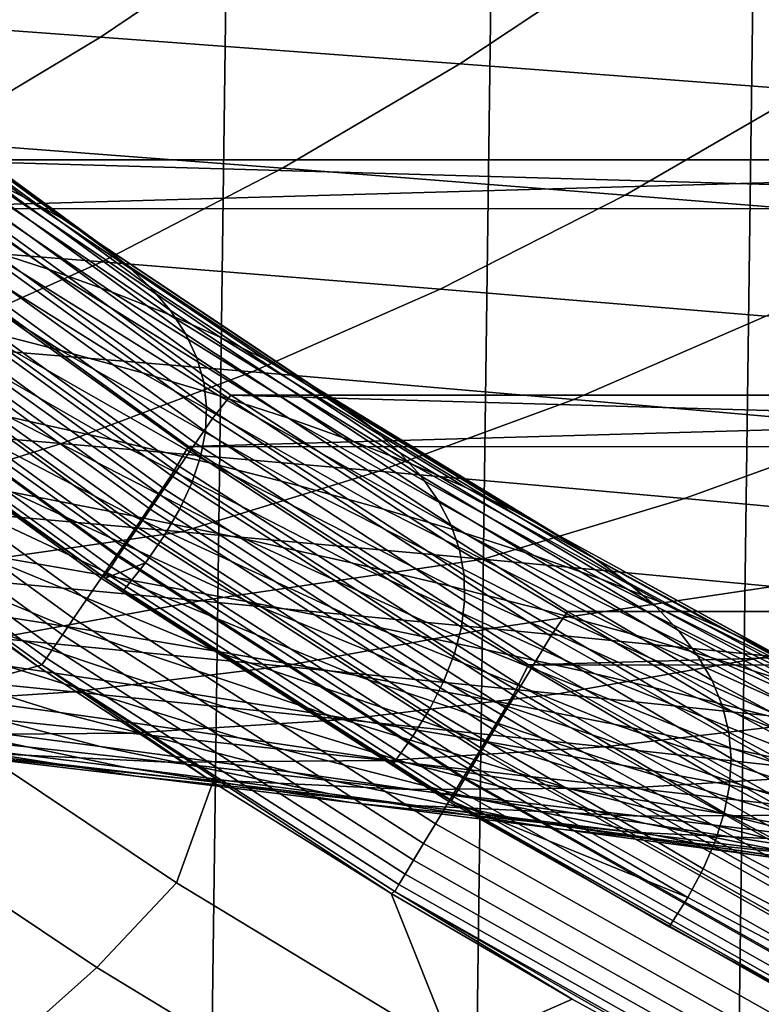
# Model space of a CAD drawing. Header units: metres. Extents: x -166 to 33, y -71 to 34.
# Tile 194 of 256: x 6.19 to 7.86, y -14.37 to -12.16. Entities that reach past the tile are written whole.
import ezdxf

# ---------------------------------------------------------------- set-up
doc = ezdxf.new("R2010")
doc.units = ezdxf.units.M
doc.layers.add('solid_12208131', color=7, linetype='CONTINUOUS')

msp = doc.modelspace()

# ---------------------------------------------------------------- linework, layer by layer
at = {"layer": 'solid_12208131'}
for points in [[(5.303488, -22.825027, -0.2), (5.911822, 22.674566, -0.2), (6.515336, 22.508831, -0.2), (5.91182, -22.674566, -0.2)], [(5.91182, -22.674566, -0.2), (6.515336, 22.508831, -0.2), (7.112642, 22.328314, -0.2), (6.515335, -22.508831, -0.2)], [(6.515335, -22.508831, -0.2), (7.112642, 22.328314, -0.2), (7.703588, 22.133078, -0.2), (7.112641, -22.328314, -0.2)], [(7.112641, -22.328314, -0.2), (7.703588, 22.133078, -0.2), (8.288025, 21.923267, -0.2), (7.703587, -22.133078, -0.2)], [(7.703587, -22.133078, -0.2), (8.288025, 21.923267, -0.2), (8.865869, 21.698912, -0.2), (8.288024, -21.923267, -0.2)], [(6.372137, -12.201287, 214.921341), (6.752646, -11.943738, 215.196472), (5.906648, -11.883952, 216.787445), (5.535404, -12.14032, 216.505478)], [(25.855461, -11.907434, 136.449997), (25.159084, -12.476942, 136.449997), (5.241513, -11.907829, 136.449997)], [(25.159084, -12.476942, 136.449997), (5.937654, -12.477121, 136.449997), (5.241513, -11.907829, 136.449997)], [(7.179015, -12.261484, 213.326385), (7.568594, -12.002768, 213.594635), (6.752646, -11.943738, 215.196472), (6.372137, -12.201287, 214.921341)], [(7.956636, -12.32095, 211.721115), (8.355091, -12.061077, 211.982407), (7.568594, -12.002768, 213.594635), (7.179015, -12.261484, 213.326385)], [(5.131479, -12.010715, 136.199997), (5.834827, -12.58645, 136.199997), (25.959248, -12.0128, 136.199997)], [(5.834827, -12.58645, 136.199997), (25.256218, -12.588052, 136.199997), (25.959248, -12.0128, 136.199997)], [(5.983282, -12.434881, 214.641037), (6.372137, -12.201287, 214.921341), (5.535404, -12.14032, 216.505478), (5.155976, -12.372859, 216.218216)], [(5.569353, -12.118371, 164.737747), (5.665942, -12.166539, 163.116898), (6.200987, -12.56073, 163.019592), (6.102035, -12.511258, 164.634995)], [(5.665942, -12.166539, 163.116898), (5.750908, -12.215131, 161.494537), (6.288436, -12.610638, 161.40274), (6.200987, -12.56073, 163.019592)], [(6.780931, -12.496121, 213.053101), (7.179015, -12.261484, 213.326385), (6.372137, -12.201287, 214.921341), (5.983282, -12.434881, 214.641037)], [(5.750908, -12.215131, 161.494537), (5.824559, -12.264194, 159.870636), (6.364684, -12.66103, 159.784409), (6.288436, -12.610638, 161.40274)], [(5.824559, -12.264194, 159.870636), (5.887201, -12.313776, 158.245193), (6.430032, -12.711956, 158.164581), (6.364684, -12.66103, 159.784409)], [(7.54952, -12.55662, 211.454926), (7.956636, -12.32095, 211.721115), (7.179015, -12.261484, 213.326385), (6.780931, -12.496121, 213.053101)], [(5.733284, -12.364974, 169.471405), (6.256728, -12.723693, 169.566681), (6.104242, -12.674033, 171.180237), (5.585488, -12.31676, 171.079666)], [(5.887201, -12.313776, 158.245193), (5.939141, -12.363924, 156.618179), (6.484784, -12.763464, 156.543243), (6.430032, -12.711956, 158.164581)], [(8.289651, -12.616414, 209.84697), (8.705601, -12.379722, 210.106033), (7.956636, -12.32095, 211.721115), (7.54952, -12.55662, 211.454926)], [(5.868457, -12.413429, 167.861069), (6.396513, -12.773601, 167.951126), (6.256728, -12.723693, 169.566681), (5.733284, -12.364974, 169.471405)], [(5.939141, -12.363924, 156.618179), (5.980686, -12.414687, 154.989578), (6.529243, -12.815602, 154.92041), (6.484784, -12.763464, 156.543243)], [(5.991283, -12.462174, 166.248871), (6.523873, -12.823806, 166.333725), (6.396513, -12.773601, 167.951126), (5.868457, -12.413429, 167.861069)], [(5.980686, -12.414687, 154.989578), (6.01214, -12.466113, 153.359375), (6.563707, -12.86842, 153.296036), (6.529243, -12.815602, 154.92041)], [(6.375086, -12.706169, 212.775269), (6.780931, -12.496121, 213.053101), (5.983282, -12.434881, 214.641037), (5.586809, -12.644011, 214.356049)], [(6.102035, -12.511258, 164.634995), (6.639087, -12.874361, 164.714691), (6.523873, -12.823806, 166.333725), (5.991283, -12.462174, 166.248871)], [(6.01214, -12.466113, 153.359375), (6.033803, -12.51825, 151.727585), (6.588475, -12.921966, 151.670151), (6.563707, -12.86842, 153.296036)], [(5.892589, -12.527004, 136.454514), (5.937654, -12.477121, 136.449997), (6.665007, -13.005532, 136.449997), (6.623246, -13.058171, 136.454514)], [(25.159084, -12.476942, 136.449997), (24.43153, -13.005514, 136.449997), (5.937654, -12.477121, 136.449997)], [(24.43153, -13.005514, 136.449997), (6.665007, -13.005532, 136.449997), (5.937654, -12.477121, 136.449997)], [(6.200987, -12.56073, 163.019592), (6.742434, -12.925314, 163.094162), (6.639087, -12.874361, 164.714691), (6.102035, -12.511258, 164.634995)], [(7.134507, -12.767575, 211.184296), (7.54952, -12.55662, 211.454926), (6.780931, -12.496121, 213.053101), (6.375086, -12.706169, 212.775269)], [(5.76005, -12.575257, 174.400528), (6.282932, -12.905022, 174.515305), (6.085418, -12.85447, 176.127182), (5.567646, -12.526049, 176.00676)], [(5.892589, -12.527004, 136.454514), (6.623246, -13.058171, 136.454514), (6.585688, -13.113106, 136.46817), (5.851968, -12.579711, 136.46817)], [(6.033803, -12.51825, 151.727585), (6.045972, -12.571145, 150.094208), (6.603838, -12.976288, 150.04277), (6.588475, -12.921966, 151.670151)], [(7.865667, -12.82827, 209.583588), (8.289651, -12.616414, 209.84697), (7.54952, -12.55662, 211.454926), (7.134507, -12.767575, 211.184296)], [(5.938777, -12.624571, 172.79158), (6.466669, -12.955681, 172.900772), (6.282932, -12.905022, 174.515305), (5.76005, -12.575257, 174.400528)], [(5.851968, -12.579711, 136.46817), (6.585688, -13.113106, 136.46817), (6.54952, -13.166004, 136.490723), (5.812852, -12.630465, 136.490723)], [(6.045972, -12.571145, 150.094208), (6.048946, -12.624846, 148.459274), (6.610093, -13.031435, 148.41391), (6.603838, -12.976288, 150.04277)], [(6.288436, -12.610638, 161.40274), (6.834209, -12.976716, 161.472198), (6.742434, -12.925314, 163.094162), (6.200987, -12.56073, 163.019592)], [(6.53106, -13.185987, 136.195221), (6.569394, -13.120602, 136.199997), (5.834827, -12.58645, 136.199997), (5.793092, -12.649745, 136.195221)], [(5.834827, -12.58645, 136.199997), (6.569394, -13.120602, 136.199997), (25.256218, -12.588052, 136.199997)], [(6.569394, -13.120602, 136.199997), (24.521959, -13.121779, 136.199997), (25.256218, -12.588052, 136.199997)], [(6.104242, -12.674033, 171.180237), (6.637053, -13.006491, 171.283936), (6.466669, -12.955681, 172.900772), (5.938777, -12.624571, 172.79158)], [(6.048946, -12.624846, 148.459274), (6.043023, -12.679402, 146.822754), (6.607533, -13.087457, 146.783569), (6.610093, -13.031435, 148.41391)], [(6.364684, -12.66103, 159.784409), (6.914718, -13.028618, 159.848801), (6.834209, -12.976716, 161.472198), (6.288436, -12.610638, 161.40274)], [(5.962473, -12.891372, 212.493088), (6.375086, -12.706169, 212.775269), (5.586809, -12.644011, 214.356049), (5.1837, -12.828424, 214.06662)], [(5.812852, -12.630465, 136.490723), (6.54952, -13.166004, 136.490723), (6.515411, -13.215892, 136.521744), (5.775963, -12.678329, 136.521744)], [(5.747632, -12.708759, 136.180923), (6.489028, -13.247495, 136.180923), (6.53106, -13.185987, 136.195221), (5.793092, -12.649745, 136.195221)], [(6.430032, -12.711956, 158.164581), (6.984265, -13.081068, 158.223953), (6.914718, -13.028618, 159.848801), (6.364684, -12.66103, 159.784409)], [(5.775963, -12.678329, 136.521744), (6.515411, -13.215892, 136.521744), (6.483991, -13.261847, 136.560669), (5.741982, -12.722422, 136.560669)], [(6.043023, -12.679402, 146.822754), (6.0285, -12.73486, 145.184708), (6.596451, -13.144401, 145.151779), (6.607533, -13.087457, 146.783569)], [(6.256728, -12.723693, 169.566681), (6.794372, -13.057504, 169.664932), (6.637053, -13.006491, 171.283936), (6.104242, -12.674033, 171.180237)], [(5.703636, -12.765874, 136.157349), (6.448349, -13.307023, 136.157349), (6.489028, -13.247495, 136.180923), (5.747632, -12.708759, 136.180923)], [(6.712594, -12.953561, 210.909424), (7.134507, -12.767575, 211.184296), (6.375086, -12.706169, 212.775269), (5.962473, -12.891372, 212.493088)], [(6.484784, -12.763464, 156.543243), (7.043154, -13.134118, 156.597656), (6.984265, -13.081068, 158.223953), (6.430032, -12.711956, 158.164581)], [(5.741982, -12.722422, 136.560669), (6.483991, -13.261847, 136.560669), (6.45584, -13.303022, 136.606796), (5.711535, -12.761927, 136.606796)], [(6.0285, -12.73486, 145.184708), (6.005677, -12.791269, 143.545166), (6.577146, -13.202316, 143.5186), (6.596451, -13.144401, 145.151779)], [(6.396513, -12.773601, 167.951126), (6.938907, -13.10877, 168.043976), (6.794372, -13.057504, 169.664932), (6.256728, -12.723693, 169.566681)], [(5.873574, -12.803989, 177.735947), (6.39863, -13.105927, 177.865356), (6.166426, -13.054234, 179.476501), (5.646842, -12.753543, 179.341141)], [(5.661807, -12.820175, 136.124863), (6.409675, -13.363619, 136.124863), (6.448349, -13.307023, 136.157349), (5.703636, -12.765874, 136.157349)], [(5.711535, -12.761927, 136.606796), (6.45584, -13.303022, 136.606796), (6.431476, -13.338656, 136.659241), (5.685185, -12.796116, 136.659241)], [(6.523873, -12.823806, 166.333725), (7.07094, -13.160343, 166.421219), (6.938907, -13.10877, 168.043976), (6.396513, -12.773601, 167.951126)], [(6.529243, -12.815602, 154.92041), (7.09169, -13.187819, 154.969894), (7.043154, -13.134118, 156.597656), (6.484784, -12.763464, 156.543243)], [(7.434659, -13.015031, 209.316086), (7.865667, -12.82827, 209.583588), (7.134507, -12.767575, 211.184296), (6.712594, -12.953561, 210.909424)], [(5.685185, -12.796116, 136.659241), (6.431476, -13.338656, 136.659241), (6.41135, -13.368093, 136.717056), (5.663419, -12.824359, 136.717056)], [(6.005677, -12.791269, 143.545166), (5.974855, -12.848676, 141.904282), (6.549914, -13.26125, 141.884171), (6.577146, -13.202316, 143.5186)], [(5.622814, -12.870796, 136.083984), (6.373621, -13.416378, 136.083984), (6.409675, -13.363619, 136.124863), (5.661807, -12.820175, 136.124863)], [(5.663419, -12.824359, 136.717056), (6.41135, -13.368093, 136.717056), (6.395833, -13.390789, 136.779175), (5.646637, -12.846134, 136.779175)], [(6.085418, -12.85447, 176.127182), (6.615832, -13.157655, 176.250732), (6.39863, -13.105927, 177.865356), (5.873574, -12.803989, 177.735947)], [(6.639087, -12.874361, 164.714691), (7.190751, -13.212274, 164.79686), (7.07094, -13.160343, 166.421219), (6.523873, -12.823806, 166.333725)], [(6.563707, -12.86842, 153.296036), (7.130175, -13.242218, 153.340652), (7.09169, -13.187819, 154.969894), (6.529243, -12.815602, 154.92041)], [(5.646637, -12.846134, 136.779175), (6.395833, -13.390789, 136.779175), (6.385211, -13.406323, 136.844452), (5.635149, -12.861039, 136.844452)], [(8.129265, -13.075822, 207.713516), (8.569167, -12.888291, 207.973633), (7.865667, -12.82827, 209.583588), (7.434659, -13.015031, 209.316086)], [(5.635149, -12.861039, 136.844452), (6.385211, -13.406323, 136.844452), (6.379682, -13.414412, 136.911667), (5.629169, -12.868799, 136.911667)], [(5.629169, -12.868799, 136.911667), (6.379682, -13.414412, 136.911667), (5.631761, -12.871485, 136.97525)], [(5.974855, -12.848676, 141.904282), (5.936338, -12.907129, 140.262222), (6.515055, -13.321255, 140.248642), (6.549914, -13.26125, 141.884171)], [(6.282932, -12.905022, 174.515305), (6.818595, -13.209454, 174.633057), (6.615832, -13.157655, 176.250732), (6.085418, -12.85447, 176.127182)], [(6.588475, -12.921966, 151.670151), (7.158907, -13.297368, 151.709976), (7.130175, -13.242218, 153.340652), (6.563707, -12.86842, 153.296036)], [(6.28441, -13.11431, 210.631332), (6.712594, -12.953561, 210.909424), (5.962473, -12.891372, 212.493088), (5.543685, -13.051464, 212.207596)], [(5.587279, -12.916926, 136.03537), (6.340766, -13.464458, 136.03537), (6.373621, -13.416378, 136.083984), (5.622814, -12.870796, 136.083984)], [(6.379682, -13.414412, 136.911667), (5.837237, -13.027223, 136.975143), (5.631761, -12.871485, 136.97525)], [(6.742434, -12.925314, 163.094162), (7.298624, -13.264613, 163.171051), (7.190751, -13.212274, 164.79686), (6.639087, -12.874361, 164.714691)], [(5.936338, -12.907129, 140.262222), (5.890429, -12.966676, 138.619125), (6.472866, -13.382375, 138.612152), (6.515055, -13.321255, 140.248642)], [(6.466669, -12.955681, 172.900772), (7.007479, -13.261363, 173.012817), (6.818595, -13.209454, 174.633057), (6.282932, -12.905022, 174.515305)], [(5.55577, -12.957829, 135.979813), (6.311634, -13.507089, 135.979813), (6.340766, -13.464458, 136.03537), (5.587279, -12.916926, 136.03537)], [(6.603838, -12.976288, 150.04277), (7.178183, -13.353318, 150.07785), (7.158907, -13.297368, 151.709976), (6.588475, -12.921966, 151.670151)], [(6.834209, -12.976716, 161.472198), (7.394856, -13.317413, 161.543839), (7.298624, -13.264613, 163.171051), (6.742434, -12.925314, 163.094162)], [(5.528792, -12.992851, 135.918167), (6.28669, -13.543591, 135.918167), (6.311634, -13.507089, 135.979813), (5.55577, -12.957829, 135.979813)], [(5.918657, -13.002538, 181.083694), (6.443882, -13.276331, 181.228409), (6.174124, -13.223444, 182.837479), (5.654761, -12.950802, 182.686478)], [(6.997283, -13.176432, 209.045425), (7.434659, -13.015031, 209.316086), (6.712594, -12.953561, 210.909424), (6.28441, -13.11431, 210.631332)], [(6.637053, -13.006491, 171.283936), (7.182915, -13.313425, 171.39032), (7.007479, -13.261363, 173.012817), (6.466669, -12.955681, 172.900772)], [(5.890429, -12.966676, 138.619125), (5.837237, -13.027223, 136.975143), (6.382734, -13.416783, 136.974869), (6.472866, -13.382375, 138.612152)], [(6.610093, -13.031435, 148.41391), (7.188298, -13.410119, 148.444321), (7.178183, -13.353318, 150.07785), (6.603838, -12.976288, 150.04277)], [(6.914718, -13.028618, 159.848801), (7.479755, -13.370726, 159.915207), (7.394856, -13.317413, 161.543839), (6.834209, -12.976716, 161.472198)], [(5.506776, -13.021433, 135.85144), (6.266334, -13.57338, 135.85144), (6.28669, -13.543591, 135.918167), (5.528792, -12.992851, 135.918167)], [(6.166426, -13.054234, 179.476501), (6.697383, -13.329177, 179.615051), (6.443882, -13.276331, 181.228409), (5.918657, -13.002538, 181.083694)], [(5.490072, -13.043117, 135.780701), (6.250889, -13.59598, 135.780701), (6.266334, -13.57338, 135.85144), (5.506776, -13.021433, 135.85144)], [(6.623246, -13.058171, 136.454514), (6.665007, -13.005532, 136.449997), (7.420693, -13.491227, 136.449997), (7.38304, -13.546786, 136.454514)], [(6.794372, -13.057504, 169.664932), (7.345199, -13.365695, 169.765732), (7.182915, -13.313425, 171.39032), (6.637053, -13.006491, 171.283936)], [(24.43153, -13.005514, 136.449997), (23.67572, -13.491293, 136.449997), (6.665007, -13.005532, 136.449997)], [(23.67572, -13.491293, 136.449997), (7.420693, -13.491227, 136.449997), (6.665007, -13.005532, 136.449997)], [(7.682904, -13.237868, 207.450348), (8.129265, -13.075822, 207.713516), (7.434659, -13.015031, 209.316086), (6.997283, -13.176432, 209.045425)], [(5.478949, -13.057556, 135.707077), (6.240604, -13.61103, 135.707077), (6.250889, -13.59598, 135.780701), (5.490072, -13.043117, 135.780701)], [(6.379682, -13.414412, 136.911667), (6.382734, -13.416783, 136.974869), (5.837237, -13.027223, 136.975143)], [(6.607533, -13.087457, 146.783569), (7.189551, -13.46782, 146.809387), (7.188298, -13.410119, 148.444321), (6.610093, -13.031435, 148.41391)], [(6.984265, -13.081068, 158.223953), (7.553627, -13.424603, 158.285187), (7.479755, -13.370726, 159.915207), (6.914718, -13.028618, 159.848801)], [(5.850795, -13.249572, 210.350555), (6.28441, -13.11431, 210.631332), (5.543685, -13.051464, 212.207596), (5.119545, -13.186195, 211.919342)], [(5.478949, -13.057556, 135.707077), (5.845528, -13.342349, 135.635834), (6.231003, -13.614188, 135.635773)], [(5.478949, -13.057556, 135.707077), (6.231003, -13.614188, 135.635773), (6.240604, -13.61103, 135.707077)], [(6.39863, -13.105927, 177.865356), (6.935196, -13.382019, 177.997818), (6.697383, -13.329177, 179.615051), (6.166426, -13.054234, 179.476501)], [(6.623246, -13.058171, 136.454514), (7.38304, -13.546786, 136.454514), (7.348662, -13.603765, 136.46817), (6.585688, -13.113106, 136.46817)], [(6.938907, -13.10877, 168.043976), (7.494614, -13.418224, 168.139236), (7.345199, -13.365695, 169.765732), (6.794372, -13.057504, 169.664932)], [(6.596451, -13.144401, 145.151779), (7.182237, -13.526472, 145.17308), (7.189551, -13.46782, 146.809387), (6.607533, -13.087457, 146.783569)], [(7.043154, -13.134118, 156.597656), (7.616777, -13.479095, 156.653763), (7.553627, -13.424603, 158.285187), (6.984265, -13.081068, 158.223953)], [(8.341867, -13.298661, 205.846512), (8.79701, -13.135973, 206.102188), (8.129265, -13.075822, 207.713516), (7.682904, -13.237868, 207.450348)], [(6.615832, -13.157655, 176.250732), (7.15789, -13.434896, 176.377182), (6.935196, -13.382019, 177.997818), (6.39863, -13.105927, 177.865356)], [(6.585688, -13.113106, 136.46817), (7.348662, -13.603765, 136.46817), (7.315557, -13.658632, 136.490723), (6.54952, -13.166004, 136.490723)], [(7.07094, -13.160343, 166.421219), (7.631445, -13.471066, 166.510986), (7.494614, -13.418224, 168.139236), (6.938907, -13.10877, 168.043976)], [(5.887541, -13.170476, 184.441772), (6.410897, -13.415825, 184.602493), (6.100637, -13.361682, 186.208237), (5.583558, -13.11739, 186.040909)], [(6.554402, -13.31222, 208.772186), (6.997283, -13.176432, 209.045425), (6.28441, -13.11431, 210.631332), (5.850795, -13.249572, 210.350555)], [(7.298391, -13.679239, 136.195221), (7.332536, -13.611535, 136.199997), (6.569394, -13.120602, 136.199997), (6.53106, -13.185987, 136.195221)], [(6.569394, -13.120602, 136.199997), (7.332536, -13.611535, 136.199997), (24.521959, -13.121779, 136.199997)], [(7.09169, -13.187819, 154.969894), (7.669512, -13.534256, 155.02092), (7.616777, -13.479095, 156.653763), (7.043154, -13.134118, 156.597656)], [(7.332536, -13.611535, 136.199997), (23.758947, -13.612465, 136.199997), (24.521959, -13.121779, 136.199997)], [(6.577146, -13.202316, 143.5186), (7.166655, -13.586126, 143.535461), (7.182237, -13.526472, 145.17308), (6.596451, -13.144401, 145.151779)], [(6.174124, -13.223444, 182.837479), (6.703613, -13.469846, 182.991699), (6.410897, -13.415825, 184.602493), (5.887541, -13.170476, 184.441772)], [(6.54952, -13.166004, 136.490723), (7.315557, -13.658632, 136.490723), (7.284337, -13.710376, 136.521744), (6.515411, -13.215892, 136.521744)], [(7.230963, -13.37418, 207.184647), (7.682904, -13.237868, 207.450348), (6.997283, -13.176432, 209.045425), (6.554402, -13.31222, 208.772186)], [(6.818595, -13.209454, 174.633057), (7.366033, -13.487844, 174.753586), (7.15789, -13.434896, 176.377182), (6.615832, -13.157655, 176.250732)], [(7.190751, -13.212274, 164.79686), (7.755979, -13.524273, 164.881165), (7.631445, -13.471066, 166.510986), (7.07094, -13.160343, 166.421219)], [(6.489028, -13.247495, 136.180923), (7.259917, -13.743034, 136.180923), (7.298391, -13.679239, 136.195221), (6.53106, -13.185987, 136.195221)], [(7.130175, -13.242218, 153.340652), (7.712138, -13.590136, 153.386688), (7.669512, -13.534256, 155.02092), (7.09169, -13.187819, 154.969894)], [(6.443882, -13.276331, 181.228409), (6.979365, -13.523784, 181.376236), (6.703613, -13.469846, 182.991699), (6.174124, -13.223444, 182.837479)], [(6.515411, -13.215892, 136.521744), (7.284337, -13.710376, 136.521744), (7.255577, -13.758041, 136.560669), (6.483991, -13.261847, 136.560669)], [(6.549914, -13.26125, 141.884171), (7.143106, -13.646831, 141.896652), (7.166655, -13.586126, 143.535461), (6.577146, -13.202316, 143.5186)], [(7.007479, -13.261363, 173.012817), (7.56019, -13.540904, 173.127472), (7.366033, -13.487844, 174.753586), (6.818595, -13.209454, 174.633057)], [(7.298624, -13.264613, 163.171051), (7.8685, -13.577899, 163.249924), (7.755979, -13.524273, 164.881165), (7.190751, -13.212274, 164.79686)], [(7.158907, -13.297368, 151.709976), (7.744953, -13.646786, 151.751053), (7.712138, -13.590136, 153.386688), (7.130175, -13.242218, 153.340652)], [(7.881073, -13.435493, 205.588379), (8.341867, -13.298661, 205.846512), (7.682904, -13.237868, 207.450348), (7.230963, -13.37418, 207.184647)], [(5.210539, -13.341064, 210.511856), (5.91699, -13.404723, 208.933578), (6.554402, -13.31222, 208.772186), (5.850795, -13.249572, 210.350555)], [(5.772244, -13.307377, 187.808624), (6.291604, -13.524181, 187.986008), (5.937777, -13.468715, 189.587631), (5.425129, -13.252872, 189.40332)], [(6.448349, -13.307023, 136.157349), (7.222683, -13.804775, 136.157349), (7.259917, -13.743034, 136.180923), (6.489028, -13.247495, 136.180923)], [(6.483991, -13.261847, 136.560669), (7.255577, -13.758041, 136.560669), (7.229809, -13.800749, 136.606796), (6.45584, -13.303022, 136.606796)], [(6.515055, -13.321255, 140.248642), (7.111889, -13.708637, 140.256805), (7.143106, -13.646831, 141.896652), (6.549914, -13.26125, 141.884171)], [(7.182915, -13.313425, 171.39032), (7.740804, -13.59412, 171.499191), (7.56019, -13.540904, 173.127472), (7.007479, -13.261363, 173.012817)], [(7.394856, -13.317413, 161.543839), (7.96931, -13.631997, 161.617325), (7.8685, -13.577899, 163.249924), (7.298624, -13.264613, 163.171051)], [(6.697383, -13.329177, 179.615051), (7.238729, -13.577679, 179.756546), (6.979365, -13.523784, 181.376236), (6.443882, -13.276331, 181.228409)], [(6.100637, -13.361682, 186.208237), (6.626554, -13.579443, 186.378799), (6.291604, -13.524181, 187.986008), (5.772244, -13.307377, 187.808624)], [(5.91699, -13.404723, 208.933578), (6.596088, -13.467672, 207.345932), (7.230963, -13.37418, 207.184647), (6.554402, -13.31222, 208.772186)], [(6.409675, -13.363619, 136.124863), (7.187282, -13.863475, 136.124863), (7.222683, -13.804775, 136.157349), (6.448349, -13.307023, 136.157349)], [(6.45584, -13.303022, 136.606796), (7.229809, -13.800749, 136.606796), (7.207509, -13.837709, 136.659241), (6.431476, -13.338656, 136.659241)], [(7.178183, -13.353318, 150.07785), (7.768257, -13.704259, 150.114059), (7.744953, -13.646786, 151.751053), (7.158907, -13.297368, 151.709976)], [(6.472866, -13.382375, 138.612152), (7.073306, -13.771595, 138.616074), (7.111889, -13.708637, 140.256805), (6.515055, -13.321255, 140.248642)], [(6.935196, -13.382019, 177.997818), (7.482278, -13.631568, 178.133102), (7.238729, -13.577679, 179.756546), (6.697383, -13.329177, 179.615051)], [(7.345199, -13.365695, 169.765732), (7.908175, -13.647547, 169.868881), (7.740804, -13.59412, 171.499191), (7.182915, -13.313425, 171.39032)], [(7.479755, -13.370726, 159.915207), (8.058718, -13.686621, 159.983353), (7.96931, -13.631997, 161.617325), (7.394856, -13.317413, 161.543839)], [(5.936124, -13.695215, 131.870682), (6.231003, -13.614188, 135.635773), (5.845528, -13.342349, 135.635834)], [(6.431476, -13.338656, 136.659241), (7.207509, -13.837709, 136.659241), (7.189086, -13.868241, 136.717056), (6.41135, -13.368093, 136.717056)], [(7.188298, -13.410119, 148.444321), (7.782349, -13.762607, 148.475708), (7.768257, -13.704259, 150.114059), (7.178183, -13.353318, 150.07785)], [(6.410897, -13.415825, 184.602493), (6.943219, -13.634539, 184.766312), (6.626554, -13.579443, 186.378799), (6.100637, -13.361682, 186.208237)], [(6.373621, -13.416378, 136.083984), (7.154282, -13.918196, 136.083984), (7.187282, -13.863475, 136.124863), (6.409675, -13.363619, 136.124863)], [(6.41135, -13.368093, 136.717056), (7.189086, -13.868241, 136.717056), (7.174884, -13.891782, 136.779175), (6.395833, -13.390789, 136.779175)], [(6.596088, -13.467672, 207.345932), (7.248441, -13.529952, 205.749344), (7.881073, -13.435493, 205.588379), (7.230963, -13.37418, 207.184647)], [(7.494614, -13.418224, 168.139236), (8.062591, -13.701238, 168.23671), (7.908175, -13.647547, 169.868881), (7.345199, -13.365695, 169.765732)], [(7.553627, -13.424603, 158.285187), (8.137031, -13.741822, 158.348022), (8.058718, -13.686621, 159.983353), (7.479755, -13.370726, 159.915207)], [(6.382734, -13.416783, 136.974869), (6.423649, -13.444662, 136.974854), (6.472866, -13.382375, 138.612152)], [(6.395833, -13.390789, 136.779175), (7.174884, -13.891782, 136.779175), (7.165162, -13.907895, 136.844452), (6.385211, -13.406323, 136.844452)], [(6.472866, -13.382375, 138.612152), (6.423649, -13.444662, 136.974854), (7.02773, -13.8358, 136.974579), (7.073306, -13.771595, 138.616074)], [(7.15789, -13.434896, 176.377182), (7.710588, -13.685491, 176.506317), (7.482278, -13.631568, 178.133102), (6.935196, -13.382019, 177.997818)], [(6.138127, -13.551682, 207.074615), (6.596088, -13.467672, 207.345932), (5.91699, -13.404723, 208.933578), (5.4683, -13.488456, 208.654572)], [(5.564477, -13.413003, 191.18335), (5.937777, -13.468715, 189.587631), (6.534411, -13.669704, 189.441483), (6.160747, -13.613554, 191.035172)], [(6.340766, -13.464458, 136.03537), (7.124207, -13.968063, 136.03537), (7.154282, -13.918196, 136.083984), (6.373621, -13.416378, 136.083984)], [(6.385211, -13.406323, 136.844452), (7.165162, -13.907895, 136.844452), (7.1601, -13.916284, 136.911667), (6.379682, -13.414412, 136.911667)], [(6.379682, -13.414412, 136.911667), (7.1601, -13.916284, 136.911667), (6.382734, -13.416783, 136.974869)], [(7.1601, -13.916284, 136.911667), (6.423649, -13.444662, 136.974854), (6.382734, -13.416783, 136.974869)], [(6.703613, -13.469846, 182.991699), (7.242193, -13.689509, 183.148865), (6.943219, -13.634539, 184.766312), (6.410897, -13.415825, 184.602493)], [(7.189551, -13.46782, 146.809387), (7.787528, -13.821879, 146.836029), (7.782349, -13.762607, 148.475708), (7.188298, -13.410119, 148.444321)], [(7.631445, -13.471066, 166.510986), (8.204339, -13.755247, 166.602859), (8.062591, -13.701238, 168.23671), (7.494614, -13.418224, 168.139236)], [(7.1601, -13.916284, 136.911667), (7.02773, -13.8358, 136.974579), (6.423649, -13.444662, 136.974854)], [(7.366033, -13.487844, 174.753586), (7.924232, -13.739488, 174.876663), (7.710588, -13.685491, 176.506317), (7.15789, -13.434896, 176.377182)], [(7.248441, -13.529952, 205.749344), (7.874656, -13.591605, 204.144241), (8.505334, -13.4962, 203.98381), (7.881073, -13.435493, 205.588379)], [(7.616777, -13.479095, 156.653763), (8.204558, -13.797654, 156.711334), (8.137031, -13.741822, 158.348022), (7.553627, -13.424603, 158.285187)], [(6.311634, -13.507089, 135.979813), (7.097542, -14.01228, 135.979797), (7.124207, -13.968063, 136.03537), (6.340766, -13.464458, 136.03537)], [(5.937777, -13.468715, 189.587631), (6.291604, -13.524181, 187.986008), (6.888819, -13.725616, 187.842117), (6.534411, -13.669704, 189.441483)], [(6.78142, -13.61424, 205.485733), (7.248441, -13.529952, 205.749344), (6.596088, -13.467672, 207.345932), (6.138127, -13.551682, 207.074615)], [(6.979365, -13.523784, 181.376236), (7.524064, -13.744395, 181.526871), (7.242193, -13.689509, 183.148865), (6.703613, -13.469846, 182.991699)], [(7.182237, -13.526472, 145.17308), (7.784093, -13.882131, 145.195068), (7.787528, -13.821879, 146.836029), (7.189551, -13.46782, 146.809387)], [(7.56019, -13.540904, 173.127472), (8.123782, -13.793596, 173.244583), (7.924232, -13.739488, 174.876663), (7.366033, -13.487844, 174.753586)], [(7.669512, -13.534256, 155.02092), (8.261606, -13.854171, 155.073288), (8.204558, -13.797654, 156.711334), (7.616777, -13.479095, 156.653763)], [(7.755979, -13.524273, 164.881165), (8.333711, -13.80963, 164.967453), (8.204339, -13.755247, 166.602859), (7.631445, -13.471066, 166.510986)], [(5.767238, -13.557125, 192.622833), (6.280977, -13.71825, 192.826157), (5.859665, -13.660744, 194.41478), (5.353297, -13.500378, 194.204147)], [(6.28669, -13.543591, 135.918167), (7.074709, -14.050138, 135.918167), (7.097542, -14.01228, 135.979797), (6.311634, -13.507089, 135.979813)], [(7.38304, -13.546786, 136.454514), (7.420693, -13.491227, 136.449997), (8.202023, -13.932591, 136.449997), (8.169475, -13.991194, 136.454514)], [(23.67572, -13.491293, 136.449997), (8.202023, -13.932591, 136.449997), (7.420693, -13.491227, 136.449997)], [(6.291604, -13.524181, 187.986008), (6.626554, -13.579443, 186.378799), (7.224555, -13.781328, 186.237381), (6.888819, -13.725616, 187.842117)], [(7.398787, -13.676169, 203.888367), (7.874656, -13.591605, 204.144241), (7.248441, -13.529952, 205.749344), (6.78142, -13.61424, 205.485733)], [(7.238729, -13.577679, 179.756546), (7.78941, -13.799234, 179.900757), (7.524064, -13.744395, 181.526871), (6.979365, -13.523784, 181.376236)], [(7.166655, -13.586126, 143.535461), (7.772345, -13.943411, 143.552856), (7.784093, -13.882131, 145.195068), (7.182237, -13.526472, 145.17308)], [(7.8685, -13.577899, 163.249924), (8.450995, -13.864442, 163.330658), (8.333711, -13.80963, 164.967453), (7.755979, -13.524273, 164.881165)], [(6.311504, -13.671945, 205.221115), (6.78142, -13.61424, 205.485733), (6.138127, -13.551682, 207.074615), (5.677292, -13.609235, 206.802246)], [(6.266334, -13.57338, 135.85144), (7.056077, -14.081035, 135.85144), (7.074709, -14.050138, 135.918167), (6.28669, -13.543591, 135.918167)], [(7.38304, -13.546786, 136.454514), (8.169475, -13.991194, 136.454514), (8.138391, -14.050032, 136.46817), (7.348662, -13.603765, 136.46817)], [(7.740804, -13.59412, 171.499191), (8.309691, -13.847864, 171.610382), (8.123782, -13.793596, 173.244583), (7.56019, -13.540904, 173.127472)], [(7.712138, -13.590136, 153.386688), (8.308484, -13.911424, 153.433914), (8.261606, -13.854171, 155.073288), (7.669512, -13.534256, 155.02092)], [(6.160747, -13.613554, 191.035172), (6.681687, -13.775433, 191.231262), (6.280977, -13.71825, 192.826157), (5.767238, -13.557125, 192.622833)], [(6.250889, -13.59598, 135.780701), (7.04194, -14.104475, 135.780701), (7.056077, -14.081035, 135.85144), (6.266334, -13.57338, 135.85144)], [(7.482278, -13.631568, 178.133102), (8.038814, -13.854067, 178.27095), (7.78941, -13.799234, 179.900757), (7.238729, -13.577679, 179.756546)], [(6.240604, -13.61103, 135.707077), (7.032526, -14.120084, 135.707077), (7.04194, -14.104475, 135.780701), (6.250889, -13.59598, 135.780701)], [(6.626554, -13.579443, 186.378799), (6.943219, -13.634539, 184.766312), (7.542206, -13.836882, 184.627594), (7.224555, -13.781328, 186.237381)], [(7.143106, -13.646831, 141.896652), (7.752586, -14.005773, 141.909546), (7.772345, -13.943411, 143.552856), (7.166655, -13.586126, 143.535461)], [(7.99084, -13.737512, 202.282883), (8.475351, -13.652672, 202.531052), (7.874656, -13.591605, 204.144241), (7.398787, -13.676169, 203.888367)], [(7.744953, -13.646786, 151.751053), (8.345492, -13.969468, 151.793198), (8.308484, -13.911424, 153.433914), (7.712138, -13.590136, 153.386688)], [(7.908175, -13.647547, 169.868881), (8.482264, -13.902345, 169.974228), (8.309691, -13.847864, 171.610382), (7.740804, -13.59412, 171.499191)], [(5.839518, -13.702805, 204.956192), (6.311504, -13.671945, 205.221115), (5.677292, -13.609235, 206.802246), (5.214384, -13.640065, 206.529572)], [(5.859665, -13.660744, 194.41478), (6.371109, -13.794391, 194.628036), (5.920951, -13.735864, 196.217484), (5.41716, -13.602873, 195.99678)], [(5.936124, -13.695215, 131.870682), (6.542668, -14.100515, 131.864273), (6.624166, -13.875047, 135.635712), (6.231003, -13.614188, 135.635773)], [(6.534411, -13.669704, 189.441483), (7.062385, -13.832331, 189.630402), (6.681687, -13.775433, 191.231262), (6.160747, -13.613554, 191.035172)], [(6.240604, -13.61103, 135.707077), (6.231003, -13.614188, 135.635773), (6.624166, -13.875047, 135.635712)], [(6.240604, -13.61103, 135.707077), (6.624166, -13.875047, 135.635712), (7.024352, -14.124487, 135.635666)], [(6.240604, -13.61103, 135.707077), (7.024352, -14.124487, 135.635666), (7.032526, -14.120084, 135.707077)], [(6.920001, -13.734028, 203.631485), (7.398787, -13.676169, 203.888367), (6.78142, -13.61424, 205.485733), (6.311504, -13.671945, 205.221115)], [(8.092566, -14.127857, 136.195221), (8.122046, -14.057926, 136.199997), (7.332536, -13.611535, 136.199997), (7.298391, -13.679239, 136.195221)], [(7.348662, -13.603765, 136.46817), (8.138391, -14.050032, 136.46817), (8.108459, -14.106689, 136.490723), (7.315557, -13.658632, 136.490723)], [(7.332536, -13.611535, 136.199997), (8.122046, -14.057926, 136.199997), (23.758947, -13.612465, 136.199997)], [(6.943219, -13.634539, 184.766312), (7.242193, -13.689509, 183.148865), (7.842358, -13.892315, 183.013092), (7.542206, -13.836882, 184.627594)], [(7.710588, -13.685491, 176.506317), (8.272854, -13.908934, 176.637924), (8.038814, -13.854067, 178.27095), (7.482278, -13.631568, 178.133102)], [(6.280977, -13.71825, 192.826157), (6.799895, -13.852547, 193.032028), (6.371109, -13.794391, 194.628036), (5.859665, -13.660744, 194.41478)], [(7.111889, -13.708637, 140.256805), (7.72512, -14.069266, 140.265259), (7.752586, -14.005773, 141.909546), (7.143106, -13.646831, 141.896652)], [(7.315557, -13.658632, 136.490723), (8.108459, -14.106689, 136.490723), (8.080231, -14.160122, 136.521744), (7.284337, -13.710376, 136.521744)], [(7.768257, -13.704259, 150.114059), (8.372933, -14.028355, 150.151199), (8.345492, -13.969468, 151.793198), (7.744953, -13.646786, 151.751053)], [(5.920951, -13.735864, 196.217484), (6.428694, -13.842025, 196.440491), (5.948642, -13.782537, 198.030563), (5.448828, -13.676926, 197.799988)], [(6.439147, -13.764918, 203.374313), (6.920001, -13.734028, 203.631485), (6.311504, -13.671945, 205.221115), (5.839518, -13.702805, 204.956192)], [(6.888819, -13.725616, 187.842117), (7.423662, -13.888986, 188.023941), (7.062385, -13.832331, 189.630402), (6.534411, -13.669704, 189.441483)], [(7.503393, -13.795526, 202.033752), (7.99084, -13.737512, 202.282883), (7.398787, -13.676169, 203.888367), (6.920001, -13.734028, 203.631485)], [(7.259917, -13.743034, 136.180923), (8.057779, -14.193731, 136.180923), (8.092566, -14.127857, 136.195221), (7.298391, -13.679239, 136.195221)], [(7.924232, -13.739488, 174.876663), (8.492111, -13.963874, 175.00209), (8.272854, -13.908934, 176.637924), (7.710588, -13.685491, 176.506317)], [(5.957163, -13.768594, 203.117325), (6.439147, -13.764918, 203.374313), (5.839518, -13.702805, 204.956192), (5.366382, -13.706572, 204.691452)], [(5.749033, -13.880345, 128.009583), (6.3637, -14.291124, 127.997627), (6.542668, -14.100515, 131.864273), (5.936124, -13.695215, 131.870682)], [(7.073306, -13.771595, 138.616074), (7.690248, -14.133945, 138.620148), (7.72512, -14.069266, 140.265259), (7.111889, -13.708637, 140.256805)], [(7.242193, -13.689509, 183.148865), (7.524064, -13.744395, 181.526871), (8.125591, -13.947668, 181.394272), (7.842358, -13.892315, 183.013092)], [(7.284337, -13.710376, 136.521744), (8.080231, -14.160122, 136.521744), (8.054228, -14.209343, 136.560669), (7.255577, -13.758041, 136.560669)], [(7.782349, -13.762607, 148.475708), (8.391109, -14.088139, 148.507919), (8.372933, -14.028355, 150.151199), (7.768257, -13.704259, 150.114059)], [(5.948642, -13.782537, 198.030563), (6.451318, -13.861212, 198.263092), (5.940315, -13.800824, 199.853561), (5.445838, -13.722591, 199.613388)], [(6.681687, -13.775433, 191.231262), (7.207905, -13.910373, 191.429794), (6.799895, -13.852547, 193.032028), (6.280977, -13.71825, 192.826157)], [(7.224555, -13.781328, 186.237381), (7.76611, -13.945436, 186.412201), (7.423662, -13.888986, 188.023941), (6.888819, -13.725616, 187.842117)], [(5.405766, -13.739932, 201.436462), (5.940315, -13.800824, 199.853561), (6.566068, -13.866947, 199.704208), (6.032476, -13.806252, 201.286469)], [(6.032476, -13.806252, 201.286469), (6.523252, -13.830035, 201.53508), (5.957163, -13.768594, 203.117325), (5.474995, -13.745021, 202.860977)], [(6.371109, -13.794391, 194.628036), (6.886595, -13.901095, 194.843536), (6.428694, -13.842025, 196.440491), (5.920951, -13.735864, 196.217484)], [(7.013878, -13.826449, 201.784332), (7.503393, -13.795526, 202.033752), (6.920001, -13.734028, 203.631485), (6.439147, -13.764918, 203.374313)], [(7.222683, -13.804775, 136.157349), (8.024113, -14.257483, 136.157349), (8.057779, -14.193731, 136.180923), (7.259917, -13.743034, 136.180923)], [(8.06229, -13.85648, 200.428314), (8.558198, -13.79831, 200.669724), (7.99084, -13.737512, 202.282883), (7.503393, -13.795526, 202.033752)], [(7.524064, -13.744395, 181.526871), (7.78941, -13.799234, 179.900757), (8.392479, -14.002982, 179.771545), (8.125591, -13.947668, 181.394272)], [(6.523252, -13.830035, 201.53508), (7.013878, -13.826449, 201.784332), (6.439147, -13.764918, 203.374313), (5.957163, -13.768594, 203.117325)], [(7.062385, -13.832331, 189.630402), (7.595734, -13.967911, 189.821686), (7.207905, -13.910373, 191.429794), (6.681687, -13.775433, 191.231262)], [(7.073306, -13.771595, 138.616074), (7.02773, -13.8358, 136.974579), (7.163974, -13.918904, 136.974518), (7.690248, -14.133945, 138.620148)], [(7.255577, -13.758041, 136.560669), (8.054228, -14.209343, 136.560669), (8.03093, -14.253444, 136.606796), (7.229809, -13.800749, 136.606796)], [(7.787528, -13.821879, 146.836029), (8.400321, -14.148871, 146.863388), (8.391109, -14.088139, 148.507919), (7.782349, -13.762607, 148.475708)], [(6.428694, -13.842025, 196.440491), (6.939377, -13.921134, 196.66539), (6.451318, -13.861212, 198.263092), (5.948642, -13.782537, 198.030563)], [(6.799895, -13.852547, 193.032028), (7.322944, -13.959789, 193.240051), (6.886595, -13.901095, 194.843536), (6.371109, -13.794391, 194.628036)], [(7.564318, -13.887438, 200.18663), (8.06229, -13.85648, 200.428314), (7.503393, -13.795526, 202.033752), (7.013878, -13.826449, 201.784332)], [(7.542206, -13.836882, 184.627594), (8.09032, -14.001725, 184.795502), (7.76611, -13.945436, 186.412201), (7.224555, -13.781328, 186.237381)], [(5.940315, -13.800824, 199.853561), (6.451318, -13.861212, 198.263092), (7.076367, -13.92715, 198.114563), (6.566068, -13.866947, 199.704208)], [(6.566068, -13.866947, 199.704208), (7.065251, -13.890938, 199.945114), (6.523252, -13.830035, 201.53508), (6.032476, -13.806252, 201.286469)], [(7.187282, -13.863475, 136.124863), (7.992105, -14.318097, 136.124863), (8.024113, -14.257483, 136.157349), (7.222683, -13.804775, 136.157349)], [(7.229809, -13.800749, 136.606796), (8.03093, -14.253444, 136.606796), (8.010766, -14.291611, 136.659241), (7.207509, -13.837709, 136.659241)], [(7.78941, -13.799234, 179.900757), (8.038814, -13.854067, 178.27095), (8.643598, -14.058294, 178.145355), (8.392479, -14.002982, 179.771545)], [(6.886595, -13.901095, 194.843536), (7.405098, -13.980635, 195.060852), (6.939377, -13.921134, 196.66539), (6.428694, -13.842025, 196.440491)], [(7.065251, -13.890938, 199.945114), (7.564318, -13.887438, 200.18663), (7.013878, -13.826449, 201.784332), (6.523252, -13.830035, 201.53508)], [(7.1601, -13.916284, 136.911667), (7.163974, -13.918904, 136.974518), (7.02773, -13.8358, 136.974579)], [(7.423662, -13.888986, 188.023941), (7.963977, -14.0252, 188.208023), (7.595734, -13.967911, 189.821686), (7.062385, -13.832331, 189.630402)], [(7.207509, -13.837709, 136.659241), (8.010766, -14.291611, 136.659241), (7.99411, -14.323139, 136.717056), (7.189086, -13.868241, 136.717056)], [(7.842358, -13.892315, 183.013092), (8.396881, -14.057891, 183.17421), (8.09032, -14.001725, 184.795502), (7.542206, -13.836882, 184.627594)], [(7.784093, -13.882131, 145.195068), (8.400869, -14.210608, 145.217636), (8.400321, -14.148871, 146.863388), (7.787528, -13.821879, 146.836029)], [(6.451318, -13.861212, 198.263092), (6.939377, -13.921134, 196.66539), (7.563971, -13.986899, 196.517929), (7.076367, -13.92715, 198.114563)], [(7.207905, -13.910373, 191.429794), (7.73834, -14.018149, 191.630402), (7.322944, -13.959789, 193.240051), (6.799895, -13.852547, 193.032028)], [(7.154282, -13.918196, 136.083984), (7.962266, -14.3746, 136.083984), (7.992105, -14.318097, 136.124863), (7.187282, -13.863475, 136.124863)], [(8.091072, -13.947926, 198.581604), (8.597304, -13.916931, 198.815567), (8.06229, -13.85648, 200.428314), (7.564318, -13.887438, 200.18663)], [(6.3637, -14.291124, 127.997627), (5.749033, -13.880345, 128.009583), (5.529474, -14.064255, 124.145477), (6.152167, -14.480475, 124.12822)], [(7.1662, -14.479132, 131.857681), (7.024352, -14.124487, 135.635666), (6.624166, -13.875047, 135.635712), (6.542668, -14.100515, 131.864273)], [(7.076367, -13.92715, 198.114563), (7.583762, -13.951343, 198.347794), (7.065251, -13.890938, 199.945114), (6.566068, -13.866947, 199.704208)], [(7.189086, -13.868241, 136.717056), (7.99411, -14.323139, 136.717056), (7.981268, -14.347447, 136.779175), (7.174884, -13.891782, 136.779175)], [(7.772345, -13.943411, 143.552856), (8.39306, -14.273398, 143.570724), (8.400869, -14.210608, 145.217636), (7.784093, -13.882131, 145.195068)], [(7.322944, -13.959789, 193.240051), (7.849083, -14.039754, 193.449829), (7.405098, -13.980635, 195.060852), (6.886595, -13.901095, 194.843536)], [(7.583762, -13.951343, 198.347794), (8.091072, -13.947926, 198.581604), (7.564318, -13.887438, 200.18663), (7.065251, -13.890938, 199.945114)], [(7.165162, -13.907895, 136.844452), (7.972478, -14.364086, 136.844452), (7.967902, -14.372749, 136.911667), (7.1601, -13.916284, 136.911667)], [(7.174884, -13.891782, 136.779175), (7.981268, -14.347447, 136.779175), (7.972478, -14.364086, 136.844452), (7.165162, -13.907895, 136.844452)], [(7.76611, -13.945436, 186.412201), (8.31323, -14.082283, 186.589188), (7.963977, -14.0252, 188.208023), (7.423662, -13.888986, 188.023941)], [(8.125591, -13.947668, 181.394272), (8.686379, -14.113975, 181.548691), (8.396881, -14.057891, 183.17421), (7.842358, -13.892315, 183.013092)], [(6.939377, -13.921134, 196.66539), (7.405098, -13.980635, 195.060852), (8.029476, -14.046237, 194.914658), (7.563971, -13.986899, 196.517929)], [(7.563971, -13.986899, 196.517929), (8.079386, -14.011291, 196.7435), (7.583762, -13.951343, 198.347794), (7.076367, -13.92715, 198.114563)], [(7.124207, -13.968063, 136.03537), (7.935074, -14.426093, 136.03537), (7.962266, -14.3746, 136.083984), (7.154282, -13.918196, 136.083984)], [(7.1601, -13.916284, 136.911667), (7.967902, -14.372749, 136.911667), (7.163974, -13.918904, 136.974518)], [(7.163974, -13.918904, 136.974518), (7.648442, -14.199952, 136.974319), (7.690248, -14.133945, 138.620148)], [(7.967902, -14.372749, 136.911667), (7.648442, -14.199952, 136.974319), (7.163974, -13.918904, 136.974518)], [(7.595734, -13.967911, 189.821686), (8.133384, -14.076216, 190.014954), (7.73834, -14.018149, 191.630402), (7.207905, -13.910373, 191.429794)], [(8.079386, -14.011291, 196.7435), (8.594747, -14.007956, 196.969635), (8.091072, -13.947926, 198.581604), (7.583762, -13.951343, 198.347794)], [(7.752586, -14.005773, 141.909546), (8.377194, -14.337298, 141.922791), (8.39306, -14.273398, 143.570724), (7.772345, -13.943411, 143.552856)], [(8.09032, -14.001725, 184.795502), (8.644089, -14.139199, 184.9655), (8.31323, -14.082283, 186.589188), (7.76611, -13.945436, 186.412201)], [(7.097542, -14.01228, 135.979797), (7.910963, -14.47175, 135.979797), (7.935074, -14.426093, 136.03537), (7.124207, -13.968063, 136.03537)], [(7.73834, -14.018149, 191.630402), (8.271939, -14.098536, 191.832703), (7.849083, -14.039754, 193.449829), (7.322944, -13.959789, 193.240051)], [(7.963977, -14.0252, 188.208023), (8.508676, -14.13403, 188.394028), (8.133384, -14.076216, 190.014954), (7.595734, -13.967911, 189.821686)], [(7.405098, -13.980635, 195.060852), (7.849083, -14.039754, 193.449829), (8.47348, -14.105205, 193.305115), (8.029476, -14.046237, 194.914658)], [(8.029476, -14.046237, 194.914658), (8.552725, -14.070825, 195.132614), (8.079386, -14.011291, 196.7435), (7.563971, -13.986899, 196.517929)], [(7.074709, -14.050138, 135.918167), (7.890318, -14.510842, 135.918167), (7.910963, -14.47175, 135.979797), (7.097542, -14.01228, 135.979797)], [(7.72512, -14.069266, 140.265259), (8.35358, -14.40236, 140.273956), (8.377194, -14.337298, 141.922791), (7.752586, -14.005773, 141.909546)], [(8.133384, -14.076216, 190.014954), (8.674269, -14.157019, 190.209839), (8.271939, -14.098536, 191.832703), (7.73834, -14.018149, 191.630402)], [(7.849083, -14.039754, 193.449829), (8.271939, -14.098536, 191.832703), (8.896581, -14.163844, 191.689697), (8.47348, -14.105205, 193.305115)], [(7.056077, -14.081035, 135.85144), (7.873471, -14.542746, 135.85144), (7.890318, -14.510842, 135.918167), (7.074709, -14.050138, 135.918167)], [(7.04194, -14.104475, 135.780701), (7.860689, -14.56695, 135.780701), (7.873471, -14.542746, 135.85144), (7.056077, -14.081035, 135.85144)], [(7.690248, -14.133945, 138.620148), (8.32252, -14.468637, 138.624344), (8.35358, -14.40236, 140.273956), (7.72512, -14.069266, 140.265259)], [(6.3637, -14.291124, 127.997627), (6.995582, -14.674858, 127.985336), (7.1662, -14.479132, 131.857681), (6.542668, -14.100515, 131.864273)], [(7.032526, -14.120084, 135.707077), (7.852177, -14.583068, 135.707077), (7.860689, -14.56695, 135.780701), (7.04194, -14.104475, 135.780701)], [(7.032526, -14.120084, 135.707077), (7.024352, -14.124487, 135.635666), (7.431145, -14.36227, 135.63562)], [(7.1662, -14.479132, 131.857681), (7.431145, -14.36227, 135.63562), (7.024352, -14.124487, 135.635666)], [(7.032526, -14.120084, 135.707077), (7.431145, -14.36227, 135.63562), (7.84414, -14.58817, 135.635574)], [(7.032526, -14.120084, 135.707077), (7.84414, -14.58817, 135.635574), (7.852177, -14.583068, 135.707077)], [(7.690248, -14.133945, 138.620148), (7.648442, -14.199952, 136.974319), (7.971243, -14.375135, 136.974197), (8.32252, -14.468637, 138.624344)], [(7.967902, -14.372749, 136.911667), (7.971243, -14.375135, 136.974197), (7.648442, -14.199952, 136.974319)], [(6.995582, -14.674858, 127.985336), (6.3637, -14.291124, 127.997627), (6.152167, -14.480475, 124.12822), (6.7923, -14.869294, 124.110489)], [(7.1662, -14.479132, 131.857681), (7.805557, -14.830288, 131.850922), (7.84414, -14.58817, 135.635574), (7.431145, -14.36227, 135.63562)]]:
    msp.add_3dface(points, dxfattribs=at)

doc.saveas('drawing.dxf')
